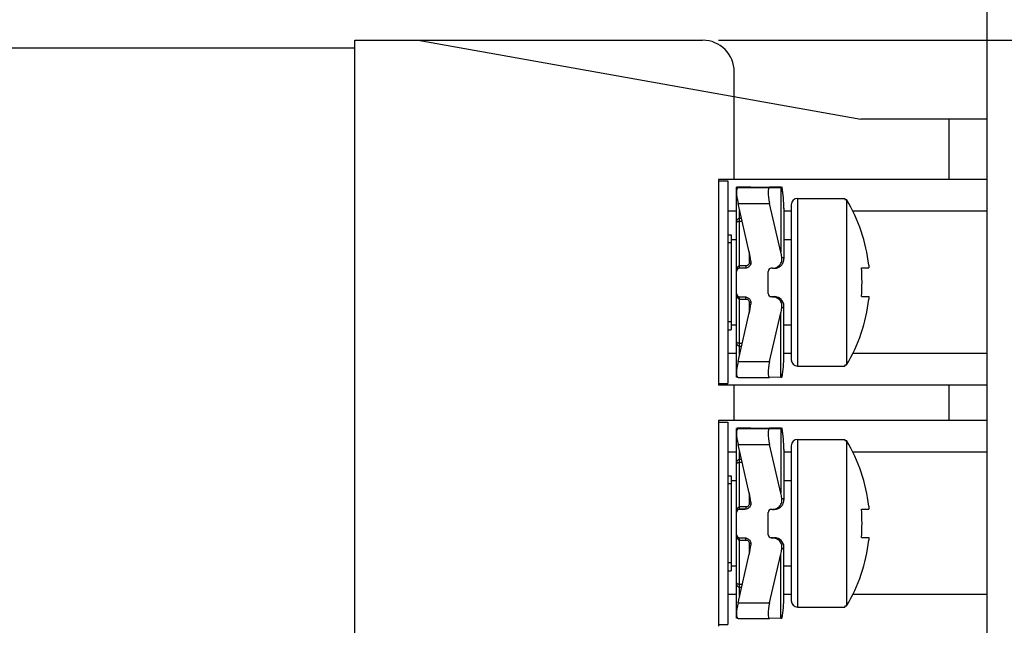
# Model space of a CAD drawing. Header units: millimetres. Extents: x 0 to 420, y 0 to 297.
# Tile 19 of 25: x 131 to 162, y 247 to 267. Entities that reach past the tile are written whole.
import ezdxf

# ---------------------------------------------------------------- set-up
doc = ezdxf.new("R2010")
doc.units = ezdxf.units.MM
doc.header["$LTSCALE"] = 23.1
doc.layers.get('0').update_dxf_attribs({"linetype": 'CONTINUOUS'})
doc.layers.add('3_ALL_AXES', color=7, linetype='CONTINUOUS')
doc.styles.get("Standard").update_dxf_attribs({"font": 'txt', "width": 0.85})
doc.dimstyles.new('DIMSTYLE_1', dxfattribs={"dimtxt": 5.5, "dimasz": 3.5, "dimexe": 1, "dimexo": 0.5, "dimgap": 1.375, "dimtad": 1, "dimdec": 4, "dimdsep": 46, "dimtxsty": 'STANDARD', "dimblk": '_FILLED', "dimblk1": '_FILLED', "dimblk2": '_FILLED', "dimcen": 0.09, "dimadec": 4, "dimazin": 2, "dimtp": 0.15, "dimtm": 0.15, "dimtfac": 1, "dimtdec": 4, "dimtofl": 0, "dimtmove": 0, "dimatfit": 3, "dimldrblk": '_FILLED', "dimfxl": 1, "dimtolj": 1, "dimarcsym": 0})

# ---------------------------------------------------------------- blocks, each defined once
blk = doc.blocks.new('_FILLED')
at = {"color": 0, "linetype": 'BYBLOCK'}
blk.add_solid([(0, 0), (-1, 0.1429), (-1, -0.1429)], dxfattribs=at)
blk = doc.blocks.new('*D3')
at = {"color": 2, "linetype": 'CONTINUOUS'}
for p, q in [((152.935, 265.853), (184.918, 265.853)), ((183.918, 265.853), (183.918, 220.103)), ((183.918, 174.353), (183.918, 220.103)), ((143.935, 174.353), (184.918, 174.353))]:
    blk.add_line(p, q, dxfattribs=at)
at = {"color": 2, "linetype": 'CONTINUOUS', "xscale": 3.5, "yscale": 3.5, "zscale": 3.5}
for p, rotation in [((183.918, 265.853), 90), ((183.918, 174.353), 270)]:
    blk.add_blockref('_FILLED', p, dxfattribs=dict(at, rotation=rotation))
at = {"color": 2, "linetype": 'CONTINUOUS', "insert": (177.043, 220.103), "char_height": 5.5, "width": 21.80357, "attachment_point": 2, "rotation": 90, "line_spacing_factor": 0.9}
blk.add_mtext('91.5', dxfattribs=at)
blk = doc.blocks.new('*D5')
at = {"color": 2, "linetype": 'CONTINUOUS'}
for p, q in [((46.935, 267.103), (46.935, 281.995)), ((161.435, 256.453), (161.435, 281.995)), ((46.935, 280.995), (104.185, 280.995)), ((161.435, 280.995), (104.185, 280.995))]:
    blk.add_line(p, q, dxfattribs=at)
at = {"color": 2, "linetype": 'CONTINUOUS', "xscale": 3.5, "yscale": 3.5, "zscale": 3.5, "rotation": 180}
blk.add_blockref('_FILLED', (46.935, 280.995), dxfattribs=at)
at = {"color": 2, "linetype": 'CONTINUOUS', "xscale": 3.5, "yscale": 3.5, "zscale": 3.5}
blk.add_blockref('_FILLED', (161.435, 280.995), dxfattribs=at)
at = {"color": 2, "linetype": 'CONTINUOUS', "insert": (104.185, 287.87), "char_height": 5.5, "width": 26.51786, "attachment_point": 2, "line_spacing_factor": 0.9}
blk.add_mtext('114.5', dxfattribs=at)

msp = doc.modelspace()

# ---------------------------------------------------------------- linework, layer by layer
at = {"color": 7, "linetype": 'CONTINUOUS'}
for p, q in [((141.43464, 174.35261), (141.43464, 265.85261)), ((141.43464, 265.85261), (152.43464, 265.85261)), ((143.43464, 265.85261), (157.43464, 263.35261)), ((141.43464, 265.60261), (56.43464, 265.60261)), ((153.43464, 261.45261), (153.43464, 264.85261)), ((161.43464, 263.35261), (157.43464, 263.35261)), ((161.43464, 176.85261), (161.43464, 263.35261)), ((161.43464, 261.45261), (152.93464, 261.45261)), ((152.93464, 261.45261), (152.93464, 254.95261)), ((153.5304, 261.20405), (153.50474, 261.20381)), ((153.50474, 258.54609), (153.50474, 261.20381)), ((153.50474, 261.20137), (153.5304, 261.20113)), ((153.5534, 261.21132), (153.553, 261.21131)), ((153.90685, 261.20595), (153.5534, 261.21132)), ((153.5534, 261.19386), (153.90685, 261.19923)), ((153.60474, 261.21132), (154.553, 261.21132)), ((153.76025, 261.20416), (153.60474, 261.20416)), ((153.60474, 261.20102), (153.76025, 261.20102)), ((153.96043, 261.20496), (153.96266, 261.20486)), ((153.96266, 261.20032), (153.96043, 261.20022)), ((154.50474, 261.20381), (154.51337, 261.20395)), ((154.50474, 261.20381), (154.50474, 261.20137)), ((154.51337, 261.20395), (154.60474, 261.20416)), ((154.553, 261.21132), (154.5534, 261.21132)), ((154.90685, 261.20595), (154.5534, 261.21132)), ((154.5534, 261.19386), (154.90685, 261.19923)), ((154.63893, 261.20416), (154.60474, 261.20416)), ((154.63893, 261.20102), (154.60474, 261.20102)), ((154.93957, 261.19978), (154.94449, 261.19997)), ((154.94449, 261.20521), (154.94272, 261.20532)), ((154.95926, 261.11947), (154.9445, 261.20521)), ((153.90685, 259.15371), (153.5534, 260.69212)), ((154.90685, 259.15371), (154.5534, 260.69212)), ((155.00156, 260.69082), (154.99691, 260.78315)), ((155.00413, 260.60483), (155.00149, 260.69765)), ((155.23464, 260.65261), (155.23464, 255.75261)), ((155.43464, 260.85261), (156.93464, 260.85261)), ((156.93464, 260.85261), (156.93464, 260.81412)), ((156.93464, 260.81412), (156.98464, 260.81412)), ((156.98464, 260.81412), (156.98464, 255.5911)), ((155.00474, 260.53756), (155.0041, 260.61166)), ((155.00474, 260.54277), (155.00474, 258.94444)), ((153.50474, 255.2014), (153.50474, 258.54213)), ((153.79691, 258.64553), (153.60474, 258.64553)), ((153.76025, 258.64213), (153.60474, 258.64213)), ((153.76473, 258.64217), (153.76025, 258.64213)), ((154.50474, 257.84214), (154.50474, 258.54213)), ((154.63893, 258.64213), (154.60474, 258.64213)), ((154.63893, 258.64213), (154.64432, 258.64218)), ((154.64818, 258.64224), (154.66554, 258.64258)), ((154.66554, 258.64258), (154.68291, 258.64298)), ((154.68291, 258.64298), (154.6927, 258.64326)), ((154.6927, 258.64326), (154.69932, 258.64348)), ((154.69932, 258.64348), (154.70552, 258.64372)), ((154.70552, 258.64372), (154.70955, 258.6439)), ((154.70955, 258.6439), (154.71363, 258.6441)), ((154.71363, 258.6441), (154.71791, 258.64435)), ((157.45788, 258.65261), (157.68595, 258.65261)), ((157.68595, 258.7388), (157.68595, 258.65261)), ((153.60474, 257.74214), (153.76025, 257.74214)), ((154.60474, 257.7474), (154.70474, 257.7474)), ((154.63893, 257.74214), (154.60474, 257.74214)), ((157.45788, 257.75261), (157.68595, 257.75261)), ((157.68595, 257.75261), (157.68595, 257.66642)), ((153.5534, 255.69215), (153.90685, 257.23055)), ((154.5534, 255.69215), (154.90685, 257.23055)), ((155.00474, 255.86245), (155.00474, 257.44784)), ((155.43464, 255.55261), (156.93464, 255.55261)), ((156.93464, 255.5911), (156.98464, 255.5911)), ((156.93464, 255.5911), (156.93464, 255.55261)), ((153.5304, 255.20117), (153.50474, 255.2014)), ((153.53516, 255.20115), (153.5304, 255.20117)), ((153.553, 255.19389), (154.553, 255.19389)), ((154.553, 255.19389), (154.5534, 255.1939)), ((154.90685, 255.19927), (154.5534, 255.1939)), ((154.94449, 255.20001), (154.93957, 255.19982)), ((161.43464, 254.95261), (152.93464, 254.95261)), ((153.43464, 253.83261), (153.43464, 254.95261)), ((161.43464, 253.83261), (152.93464, 253.83261)), ((152.93464, 253.83261), (152.93464, 247.33261)), ((153.5304, 253.58405), (153.50474, 253.58381)), ((153.50474, 250.92609), (153.50474, 253.58381)), ((153.50474, 253.58137), (153.5304, 253.58113)), ((153.5534, 253.59132), (153.553, 253.59131)), ((153.90685, 253.58595), (153.5534, 253.59132)), ((153.5534, 253.57386), (153.90685, 253.57923)), ((153.60474, 253.59132), (154.553, 253.59132)), ((153.76025, 253.58416), (153.60474, 253.58416)), ((153.60474, 253.58102), (153.76025, 253.58102)), ((153.96043, 253.58496), (153.96266, 253.58486)), ((153.96266, 253.58032), (153.96043, 253.58022)), ((154.50474, 253.58381), (154.51337, 253.58395)), ((154.50474, 253.58381), (154.50474, 253.58137)), ((154.51337, 253.58395), (154.60474, 253.58416)), ((154.553, 253.59132), (154.5534, 253.59132)), ((154.90685, 253.58595), (154.5534, 253.59132)), ((154.5534, 253.57386), (154.90685, 253.57923)), ((154.63893, 253.58416), (154.60474, 253.58416)), ((154.63893, 253.58102), (154.60474, 253.58102)), ((154.93957, 253.57978), (154.94449, 253.57997)), ((154.94449, 253.58521), (154.94272, 253.58532)), ((154.95926, 253.49947), (154.9445, 253.58521)), ((155.43464, 253.23261), (156.93464, 253.23261)), ((156.93464, 253.23261), (156.93464, 253.19412)), ((156.93464, 253.19412), (156.98464, 253.19412)), ((156.98464, 253.19412), (156.98464, 247.9711)), ((153.90685, 251.53371), (153.5534, 253.07212)), ((154.90685, 251.53371), (154.5534, 253.07212)), ((155.00156, 253.07082), (154.99691, 253.16315)), ((155.00413, 252.98483), (155.00149, 253.07765)), ((155.00474, 252.91756), (155.0041, 252.99166)), ((155.00474, 252.92277), (155.00474, 251.32444)), ((155.23464, 253.03261), (155.23464, 248.13261)), ((153.79691, 251.02553), (153.60474, 251.02553)), ((153.76025, 251.02213), (153.60474, 251.02213)), ((153.76473, 251.02217), (153.76025, 251.02213)), ((154.63893, 251.02213), (154.60474, 251.02213)), ((154.63893, 251.02213), (154.64432, 251.02218)), ((154.64818, 251.02224), (154.66554, 251.02258)), ((154.66554, 251.02258), (154.68291, 251.02298)), ((154.68291, 251.02298), (154.6927, 251.02326)), ((154.6927, 251.02326), (154.69932, 251.02348)), ((154.69932, 251.02348), (154.70552, 251.02372)), ((154.70552, 251.02372), (154.70955, 251.0239)), ((154.70955, 251.0239), (154.71363, 251.0241)), ((154.71363, 251.0241), (154.71791, 251.02435)), ((157.45788, 251.03261), (157.68595, 251.03261)), ((157.68595, 251.1188), (157.68595, 251.03261)), ((153.50474, 247.5814), (153.50474, 250.92213)), ((154.50474, 250.22214), (154.50474, 250.92213)), ((153.60474, 250.12214), (153.76025, 250.12214)), ((154.60474, 250.1274), (154.70474, 250.1274)), ((154.63893, 250.12214), (154.60474, 250.12214)), ((157.45788, 250.13261), (157.68595, 250.13261)), ((157.68595, 250.13261), (157.68595, 250.04642)), ((155.00474, 248.24245), (155.00474, 249.82784)), ((153.5534, 248.07215), (153.90685, 249.61055)), ((154.5534, 248.07215), (154.90685, 249.61055)), ((155.43464, 247.93261), (156.93464, 247.93261)), ((156.93464, 247.9711), (156.98464, 247.9711)), ((156.93464, 247.9711), (156.93464, 247.93261)), ((153.5304, 247.58117), (153.50474, 247.5814)), ((153.53516, 247.58115), (153.5304, 247.58117)), ((153.553, 247.57389), (154.553, 247.57389)), ((154.553, 247.57389), (154.5534, 247.5739)), ((154.90685, 247.57927), (154.5534, 247.5739)), ((154.94449, 247.58001), (154.93957, 247.57982))]:
    msp.add_line(p, q, dxfattribs=at)
at = {"color": 9, "linetype": 'CONTINUOUS'}
for p, q in [((160.22085, 263.35261), (160.22085, 261.45261)), ((153.5534, 261.21132), (153.60474, 261.21132)), ((153.5534, 261.19386), (154.5534, 261.19386)), ((153.60474, 261.20102), (153.60474, 261.19464)), ((153.76089, 261.19702), (153.76025, 261.20102)), ((153.76086, 261.19701), (153.76025, 261.20102)), ((154.553, 261.21132), (154.5534, 261.21132)), ((154.60474, 261.20416), (154.60474, 261.20102)), ((154.63893, 261.20416), (154.63954, 261.20114)), ((154.63893, 261.20416), (154.63952, 261.20113)), ((154.90685, 261.19923), (154.90685, 259.15371)), ((153.5534, 260.69212), (154.5534, 260.69212)), ((155.43464, 260.85261), (155.43464, 255.55261)), ((153.50474, 260.45261), (153.23464, 260.45261)), ((153.60474, 258.64213), (153.60474, 260.46865)), ((155.23464, 260.45261), (155.00474, 260.45261)), ((161.43464, 260.45261), (157.18397, 260.45261)), ((153.60471, 260.13096), (153.68233, 260.13096)), ((153.60474, 260.22772), (153.66009, 260.22772)), ((153.90474, 259.16291), (153.90474, 258.81501)), ((153.60474, 258.64553), (153.59938, 258.64539)), ((153.80474, 258.71968), (153.60471, 258.71968)), ((153.80474, 258.71968), (153.80474, 258.64714)), ((153.60471, 257.67206), (153.80474, 257.67206)), ((153.60474, 255.91561), (153.60474, 257.74214)), ((153.80474, 257.67206), (153.80474, 257.73712)), ((153.90474, 257.57692), (153.90474, 257.22135)), ((154.60474, 257.7474), (154.60474, 257.74214)), ((154.70474, 257.74445), (154.70474, 257.7474)), ((154.90685, 255.19927), (154.90685, 257.23055)), ((153.6863, 256.2706), (153.60471, 256.2706)), ((153.66419, 256.17435), (153.60474, 256.17435)), ((153.50474, 255.95261), (153.23464, 255.95261)), ((153.5534, 255.69215), (154.5534, 255.69215)), ((155.23464, 255.95261), (155.00474, 255.95261)), ((161.43464, 255.95261), (157.184, 255.95261)), ((160.22085, 254.95261), (160.22085, 253.83261)), ((153.5534, 253.59132), (153.60474, 253.59132)), ((153.5534, 253.57386), (154.5534, 253.57386)), ((153.60474, 253.58102), (153.60474, 253.57464)), ((153.76089, 253.57702), (153.76025, 253.58102)), ((153.76086, 253.57701), (153.76025, 253.58102)), ((154.553, 253.59132), (154.5534, 253.59132)), ((154.60474, 253.58416), (154.60474, 253.58102)), ((154.63893, 253.58416), (154.63954, 253.58114)), ((154.63893, 253.58416), (154.63952, 253.58113)), ((154.90685, 253.57923), (154.90685, 251.53371)), ((155.43464, 253.23261), (155.43464, 247.93261)), ((153.5534, 253.07212), (154.5534, 253.07212)), ((153.50474, 252.83261), (153.23464, 252.83261)), ((153.60474, 251.02213), (153.60474, 252.84865)), ((153.60474, 252.60772), (153.66009, 252.60772)), ((155.23464, 252.83261), (155.00474, 252.83261)), ((161.43464, 252.83261), (157.18397, 252.83261)), ((153.60471, 252.51096), (153.68233, 252.51096)), ((153.90474, 251.54291), (153.90474, 251.19501)), ((153.60474, 251.02553), (153.59938, 251.02539)), ((153.80474, 251.09968), (153.60471, 251.09968)), ((153.80474, 251.09968), (153.80474, 251.02714)), ((153.60474, 248.29561), (153.60474, 250.12214)), ((153.80474, 250.05206), (153.80474, 250.11712)), ((154.60474, 250.1274), (154.60474, 250.12214)), ((154.70474, 250.12445), (154.70474, 250.1274)), ((153.60471, 250.05206), (153.80474, 250.05206)), ((153.90474, 249.95692), (153.90474, 249.60135)), ((154.90685, 247.57927), (154.90685, 249.61055)), ((153.6863, 248.6506), (153.60471, 248.6506)), ((153.66419, 248.55435), (153.60474, 248.55435)), ((153.50474, 248.33261), (153.23464, 248.33261)), ((155.23464, 248.33261), (155.00474, 248.33261)), ((161.43464, 248.33261), (157.184, 248.33261)), ((153.5534, 248.07215), (154.5534, 248.07215))]:
    msp.add_line(p, q, dxfattribs=at)
at = {"color": 2, "linetype": 'CONTINUOUS'}
for p, q in [((153.33464, 259.45261), (153.23464, 259.45261)), ((153.33464, 256.95261), (153.23464, 256.95261)), ((153.33464, 251.83261), (153.23464, 251.83261)), ((153.33464, 249.33261), (153.23464, 249.33261))]:
    msp.add_line(p, q, dxfattribs=at)
at = {"color": 7, "linetype": 'CONTINUOUS'}
for points in [[(154.99702, 260.77631), (154.99052, 260.86129), (154.98209, 260.94571), (154.97175, 261.02951), (154.95951, 261.11265), (154.9445, 261.19997)], [(154.99691, 260.78315), (154.99038, 260.86813), (154.98191, 260.95254), (154.97153, 261.03634), (154.95926, 261.11947)], [(154.71791, 258.64435), (154.72026, 258.6445), (154.72276, 258.64468), (154.72545, 258.64488), (154.72854, 258.64514), (154.732, 258.64546), (154.73588, 258.64587), (154.74049, 258.64641), (154.74593, 258.64713), (154.75211, 258.64808), (154.7591, 258.6493), (154.767, 258.65088), (154.77569, 258.65287), (154.78499, 258.6553), (154.79486, 258.65823), (154.80528, 258.66173), (154.81611, 258.66583), (154.82732, 258.67058), (154.83885, 258.67605), (154.85051, 258.6822), (154.86225, 258.68908), (154.87401, 258.69673), (154.88561, 258.70507), (154.89696, 258.71409), (154.90804, 258.72381), (154.9188, 258.73423), (154.92917, 258.74535), (154.93912, 258.75717), (154.94857, 258.76965), (154.95748, 258.78281), (154.96579, 258.7966), (154.97344, 258.81101), (154.98037, 258.826), (154.98654, 258.84154), (154.99189, 258.85759), (154.99638, 258.87411), (154.99995, 258.89106), (155.00256, 258.90837), (155.00417, 258.92599), (155.00474, 258.94444)], [(154.9445, 255.20001), (154.95926, 255.28576), (154.97153, 255.36889), (154.98191, 255.45269), (154.99038, 255.5371), (154.99692, 255.62208), (155.00149, 255.70758), (155.0041, 255.79356), (155.00474, 255.86242)], [(154.99702, 253.15631), (154.99052, 253.24129), (154.98209, 253.32571), (154.97175, 253.40951), (154.95951, 253.49265), (154.9445, 253.57997)], [(154.99691, 253.16315), (154.99038, 253.24813), (154.98191, 253.33254), (154.97153, 253.41634), (154.95926, 253.49947)], [(154.71791, 251.02435), (154.72026, 251.0245), (154.72276, 251.02468), (154.72545, 251.02488), (154.72854, 251.02514), (154.732, 251.02546), (154.73588, 251.02587), (154.74049, 251.02641), (154.74593, 251.02713), (154.75211, 251.02808), (154.7591, 251.0293), (154.767, 251.03088), (154.77569, 251.03287), (154.78499, 251.0353), (154.79486, 251.03823), (154.80528, 251.04173), (154.81611, 251.04583), (154.82732, 251.05058), (154.83885, 251.05605), (154.85051, 251.0622), (154.86225, 251.06908), (154.87401, 251.07673), (154.88561, 251.08507), (154.89696, 251.09409), (154.90804, 251.10381), (154.9188, 251.11423), (154.92917, 251.12535), (154.93912, 251.13717), (154.94857, 251.14965), (154.95748, 251.16281), (154.96579, 251.1766), (154.97344, 251.19101), (154.98037, 251.206), (154.98654, 251.22154), (154.99189, 251.23759), (154.99638, 251.25411), (154.99995, 251.27106), (155.00256, 251.28837), (155.00417, 251.30599), (155.00474, 251.32444)], [(154.9445, 247.58001), (154.95926, 247.66576), (154.97153, 247.74889), (154.98191, 247.83269), (154.99038, 247.9171), (154.99692, 248.00208), (155.00149, 248.08758), (155.0041, 248.17356), (155.00474, 248.24242)]]:
    msp.add_lwpolyline(points, dxfattribs=at)
for centre, radius, start, end in [((152.43464, 264.85261), 1, 0, 90), ((153.60264, 238.66252), 22.54164, 89.994656, 90.183606), ((153.59631, 279.6729), 18.47189, 269.795579, 270.026158), ((155.43464, 260.65261), 0.2, 90, 180), ((152.67797, 258.20261), 5.0366, 6.111215, 31.232139), ((153.60474, 258.54213), 0.10001, 90.003001, 179.996649), ((154.60474, 258.54213), 0.10001, 90.003001, 179.996649), ((151.48907, 258.20261), 5.98576, 355.688523, 4.311477), ((153.60474, 257.84214), 0.10001, 180.003351, 269.996999), ((154.60474, 257.84214), 0.10001, 180.003351, 269.996999), ((154.60469, 257.84736), 0.09995, 182.995508, 270.029421), ((154.70493, 257.44755), 0.29983, 0.055821, 90.035737), ((152.67797, 258.20261), 5.0366, 328.767861, 353.888785), ((155.43464, 255.75261), 0.2, 180, 270), ((153.60264, 231.04252), 22.54164, 89.994656, 90.183606), ((153.59631, 272.0529), 18.47189, 269.795579, 270.026158), ((155.43464, 253.03261), 0.2, 90, 180), ((152.67797, 250.58261), 5.0366, 6.111215, 31.232139), ((153.60474, 250.92213), 0.10001, 90.003001, 179.996649), ((154.60474, 250.92213), 0.10001, 90.003001, 179.996649), ((151.48907, 250.58261), 5.98576, 355.688523, 4.311477), ((153.60474, 250.22214), 0.10001, 180.003351, 269.996999), ((154.60474, 250.22214), 0.10001, 180.003351, 269.996999), ((154.60469, 250.22736), 0.09995, 182.995508, 270.029421), ((154.70493, 249.82755), 0.29983, 0.055821, 90.035738), ((152.67797, 250.58261), 5.0366, 328.767861, 353.888785), ((155.43464, 248.13261), 0.2, 180, 270)]:
    msp.add_arc(centre, radius, start, end, dxfattribs=at)
at = {"color": 9, "linetype": 'CONTINUOUS'}
for centre, radius, start, end in [((151.61452, 260.53823), 3.39022, 359.988576, 11.252583), ((154.98389, 258.94443), 0.02085, 0.027849, 8.319217), ((154.70474, 257.44445), 0.3, 0.000175, 90.000175), ((151.63355, 255.8595), 3.37119, 348.715497, 0.049718), ((151.61452, 252.91823), 3.39022, 359.988576, 11.252583), ((154.98389, 251.32443), 0.02085, 0.027849, 8.319217), ((154.70474, 249.82445), 0.3, 0.000175, 90.000175), ((151.63355, 248.2395), 3.37119, 348.715497, 0.049718)]:
    msp.add_arc(centre, radius, start, end, dxfattribs=at)
at = {"color": 7, "linetype": 'CONTINUOUS'}
for centre, major_axis, ratio, start_param, end_param in [((153.66827, 260.69386), (-0.12038, 0.49931), 0.2184933, -0.04913704, 1.52165928), ((153.66827, 260.71132), (-0.12113, 0.49931), 0.21682208, 6.23063333, 6.39756284), ((152.00474, 261.2029), (2, 0), 0.00493813, 0.21087984, 0.31415927), ((152.00474, 261.20228), (2, 0), 0.00493813, -0.31415927, -0.21087984), ((154.66827, 260.69386), (-0.12038, 0.49931), 0.2184933, -0.04913704, 1.52165928), ((153.00474, 261.20228), (2, 0), 0.00493813, -0.31415927, -0.25598623), ((152.00474, 258.27969), (0, 2.82841), 0.70711109, -1.35991648, -1.25663706), ((153.00474, 258.27969), (0, 2.82841), 0.70711109, -1.31481009, -1.25663706), ((152.00474, 258.10458), (0, 2.82841), 0.70711109, -1.88495559, -1.78167617), ((153.00474, 258.10458), (0, 2.82841), 0.70711109, -1.88495559, -1.82678256), ((153.66827, 255.69389), (0.12113, 0.49931), 0.21682208, -4.65634533, -3.08904079), ((154.66827, 255.69389), (0.12113, 0.49931), 0.21682208, -4.65634533, -3.08904079), ((153.00474, 255.20232), (2, 0), 0.00493813, -0.31415927, -0.25598623), ((153.66827, 253.07386), (-0.12038, 0.49931), 0.2184933, -0.04913704, 1.52165928), ((153.66827, 253.09132), (-0.12113, 0.49931), 0.21682208, 6.23063333, 6.39756284), ((152.00474, 253.5829), (2, 0), 0.00493813, 0.21087984, 0.31415927), ((152.00474, 253.58228), (2, 0), 0.00493813, -0.31415927, -0.21087984), ((154.66827, 253.07386), (-0.12038, 0.49931), 0.2184933, -0.04913704, 1.52165928), ((153.00474, 253.58228), (2, 0), 0.00493813, -0.31415927, -0.25598623), ((152.00474, 250.65969), (0, 2.82841), 0.70711109, -1.35991648, -1.25663706), ((153.00474, 250.65969), (0, 2.82841), 0.70711109, -1.31481009, -1.25663706), ((152.00474, 250.48458), (0, 2.82841), 0.70711109, -1.88495559, -1.78167617), ((153.00474, 250.48458), (0, 2.82841), 0.70711109, -1.88495559, -1.82678256), ((153.66827, 248.07389), (0.12113, 0.49931), 0.21682208, -4.65634533, -3.08904079), ((154.66827, 248.07389), (0.12113, 0.49931), 0.21682208, -4.65634533, -3.08904079), ((153.00474, 247.58232), (2, 0), 0.00493813, -0.31415927, -0.25598623)]:
    msp.add_ellipse(centre, major_axis=major_axis, ratio=ratio, start_param=start_param, end_param=end_param, dxfattribs=at)
for points, knots in [([(153.96266, 261.20486), (153.96267, 261.20478), (153.96212, 261.20489), (153.96161, 261.20473), (153.96025, 261.20478), (153.9586, 261.20471), (153.95638, 261.20469), (153.95252, 261.20464), (153.94651, 261.20459), (153.93799, 261.20452), (153.92774, 261.20447), (153.91588, 261.20441), (153.90254, 261.20436), (153.88783, 261.20432), (153.86595, 261.20426), (153.83638, 261.20421), (153.79904, 261.20417), (153.77334, 261.20416), (153.76025, 261.20416)], [0, 0, 0, 0, 0.0011978, 0.00482492, 0.01088711, 0.01936069, 0.03021692, 0.04342686, 0.0767854, 0.11908373, 0.16987214, 0.22865662, 0.29481424, 0.36769283, 0.44656656, 0.61912982, 0.8060169, 1, 1, 1, 1]), ([(153.76025, 261.20102), (153.77333, 261.20102), (153.79901, 261.20101), (153.83633, 261.20097), (153.86589, 261.20092), (153.88776, 261.20086), (153.90246, 261.20082), (153.91581, 261.20077), (153.92767, 261.20071), (153.93792, 261.20066), (153.94646, 261.2006), (153.95247, 261.20054), (153.95634, 261.20049), (153.95856, 261.20047), (153.96024, 261.2004), (153.96156, 261.20045), (153.96214, 261.20028), (153.96265, 261.2004), (153.96266, 261.20032)], [0, 0, 0, 0, 0.19385842, 0.38063733, 0.55311788, 0.63196417, 0.70482718, 0.77098052, 0.8297745, 0.88058627, 0.92292101, 0.9563322, 0.96957315, 0.98046361, 0.98897517, 0.9950796, 0.99875305, 1, 1, 1, 1]), ([(154.60474, 261.20102), (154.59824, 261.20102), (154.58548, 261.20102), (154.56696, 261.20104), (154.54989, 261.20107), (154.53688, 261.20111), (154.52769, 261.20114), (154.52186, 261.20117), (154.51683, 261.2012), (154.51265, 261.20123), (154.50936, 261.20127), (154.50716, 261.20128), (154.50592, 261.20133), (154.50527, 261.2013), (154.505, 261.20139), (154.50474, 261.20133), (154.50474, 261.20137)], [0, 0, 0, 0, 0.1949202, 0.3827171, 0.55556721, 0.70705504, 0.77297865, 0.83144561, 0.88188082, 0.92384715, 0.95691712, 0.98074209, 0.98913226, 0.99514959, 0.9987763, 1, 1, 1, 1]), ([(154.63893, 261.20416), (154.67681, 261.20416), (154.73196, 261.20419), (154.80242, 261.20432), (154.84776, 261.20443), (154.88555, 261.20458), (154.91162, 261.20472), (154.92761, 261.20487), (154.93565, 261.20494), (154.94092, 261.20507), (154.9435, 261.20509), (154.94431, 261.20517)], [0, 0, 0, 0, 0.37212094, 0.54177239, 0.6921461, 0.81752191, 0.91297823, 0.94822654, 0.97465251, 0.99196588, 1, 1, 1, 1]), ([(154.94449, 261.19997), (154.94449, 261.20001), (154.9443, 261.19999), (154.94407, 261.20004), (154.94357, 261.20005), (154.94258, 261.2001), (154.94085, 261.20013), (154.93825, 261.20019), (154.9349, 261.20023), (154.93084, 261.20028), (154.92606, 261.20033), (154.91831, 261.2004), (154.90696, 261.20048), (154.89143, 261.20056), (154.87348, 261.20065), (154.8533, 261.20072), (154.83108, 261.20079), (154.79807, 261.20087), (154.75351, 261.20095), (154.69729, 261.20101), (154.65862, 261.20102), (154.63893, 261.20102)], [0, 0, 0, 0, 0.00032903, 0.00126548, 0.0028144, 0.00497409, 0.01111631, 0.01967219, 0.03062111, 0.04393927, 0.05958565, 0.07751314, 0.1200224, 0.17102823, 0.22997274, 0.29625913, 0.36919515, 0.44805803, 0.62038326, 0.80669934, 1, 1, 1, 1]), ([(153.96043, 258.87173), (153.96466, 258.84383), (153.96089, 258.78541), (153.91925, 258.70877), (153.84986, 258.65602), (153.79296, 258.6428), (153.76473, 258.64218)], [0, 0, 0, 0, 0.24994701, 0.49991148, 0.74991854, 1, 1, 1, 1]), ([(154.64432, 258.64218), (154.66612, 258.64256), (154.70979, 258.64791), (154.77205, 258.66946), (154.82839, 258.70368), (154.87611, 258.74916), (154.91289, 258.80388), (154.93684, 258.86532), (154.94671, 258.93049), (154.94353, 258.9744), (154.93957, 258.99584)], [0, 0, 0, 0, 0.12502735, 0.25003428, 0.37503626, 0.50004132, 0.62504209, 0.75003158, 0.87501536, 1, 1, 1, 1]), ([(153.59937, 258.64538), (153.59036, 258.64489), (153.57354, 258.64171), (153.55198, 258.6315), (153.53553, 258.61872), (153.51997, 258.60087), (153.50785, 258.57661), (153.50474, 258.55592), (153.50474, 258.54609)], [0, 0, 0, 0, 0.1795005, 0.33547099, 0.47049449, 0.59084925, 0.80428325, 1, 1, 1, 1]), ([(153.76025, 257.74214), (153.78885, 257.74214), (153.84678, 257.72984), (153.91786, 257.67735), (153.96073, 257.60001), (153.96471, 257.5408), (153.96043, 257.51253)], [0, 0, 0, 0, 0.25008029, 0.5001089, 0.7500713, 1, 1, 1, 1]), ([(154.93957, 257.38843), (154.94357, 257.41008), (154.94673, 257.45446), (154.93653, 257.52028), (154.91198, 257.58223), (154.87438, 257.63722), (154.8257, 257.68268), (154.76836, 257.71657), (154.70515, 257.73744), (154.66096, 257.74214), (154.63893, 257.74214)], [0, 0, 0, 0, 0.12498342, 0.24998907, 0.37498848, 0.49998342, 0.62498293, 0.74999158, 0.87500798, 1, 1, 1, 1]), ([(153.96266, 253.58486), (153.96267, 253.58478), (153.96212, 253.58489), (153.96161, 253.58473), (153.96025, 253.58478), (153.9586, 253.58471), (153.95638, 253.58469), (153.95252, 253.58464), (153.94651, 253.58459), (153.93799, 253.58452), (153.92774, 253.58447), (153.91588, 253.58441), (153.90254, 253.58436), (153.88783, 253.58432), (153.86595, 253.58426), (153.83638, 253.58421), (153.79904, 253.58417), (153.77334, 253.58416), (153.76025, 253.58416)], [0, 0, 0, 0, 0.0011978, 0.00482492, 0.01088711, 0.01936069, 0.03021692, 0.04342686, 0.0767854, 0.11908373, 0.16987214, 0.22865662, 0.29481424, 0.36769283, 0.44656656, 0.61912982, 0.8060169, 1, 1, 1, 1]), ([(153.76025, 253.58102), (153.77333, 253.58102), (153.79901, 253.58101), (153.83633, 253.58097), (153.86589, 253.58092), (153.88776, 253.58086), (153.90246, 253.58082), (153.91581, 253.58077), (153.92767, 253.58071), (153.93792, 253.58066), (153.94646, 253.5806), (153.95247, 253.58054), (153.95634, 253.58049), (153.95856, 253.58047), (153.96024, 253.5804), (153.96156, 253.58045), (153.96214, 253.58028), (153.96265, 253.5804), (153.96266, 253.58032)], [0, 0, 0, 0, 0.19385842, 0.38063733, 0.55311788, 0.63196417, 0.70482718, 0.77098052, 0.8297745, 0.88058627, 0.92292101, 0.9563322, 0.96957315, 0.98046361, 0.98897517, 0.9950796, 0.99875305, 1, 1, 1, 1]), ([(154.60474, 253.58102), (154.59824, 253.58102), (154.58548, 253.58102), (154.56696, 253.58104), (154.54989, 253.58107), (154.53688, 253.58111), (154.52769, 253.58114), (154.52186, 253.58117), (154.51683, 253.5812), (154.51265, 253.58123), (154.50936, 253.58127), (154.50716, 253.58128), (154.50592, 253.58133), (154.50527, 253.5813), (154.505, 253.58139), (154.50474, 253.58133), (154.50474, 253.58137)], [0, 0, 0, 0, 0.1949202, 0.3827171, 0.55556721, 0.70705504, 0.77297865, 0.83144561, 0.88188082, 0.92384715, 0.95691712, 0.98074209, 0.98913226, 0.99514959, 0.9987763, 1, 1, 1, 1]), ([(154.63893, 253.58416), (154.67681, 253.58416), (154.73196, 253.58419), (154.80242, 253.58432), (154.84776, 253.58443), (154.88555, 253.58458), (154.91162, 253.58472), (154.92761, 253.58487), (154.93565, 253.58494), (154.94092, 253.58507), (154.9435, 253.58509), (154.94431, 253.58517)], [0, 0, 0, 0, 0.37212094, 0.54177239, 0.6921461, 0.81752191, 0.91297823, 0.94822654, 0.97465251, 0.99196588, 1, 1, 1, 1]), ([(154.94449, 253.57997), (154.94449, 253.58001), (154.9443, 253.57999), (154.94407, 253.58004), (154.94357, 253.58005), (154.94258, 253.5801), (154.94085, 253.58013), (154.93825, 253.58019), (154.9349, 253.58023), (154.93084, 253.58028), (154.92606, 253.58033), (154.91831, 253.5804), (154.90696, 253.58048), (154.89143, 253.58056), (154.87348, 253.58065), (154.8533, 253.58072), (154.83108, 253.58079), (154.79807, 253.58087), (154.75351, 253.58095), (154.69729, 253.58101), (154.65862, 253.58102), (154.63893, 253.58102)], [0, 0, 0, 0, 0.00032903, 0.00126548, 0.0028144, 0.00497409, 0.01111631, 0.01967219, 0.03062111, 0.04393927, 0.05958565, 0.07751314, 0.1200224, 0.17102823, 0.22997274, 0.29625913, 0.36919515, 0.44805803, 0.62038326, 0.80669934, 1, 1, 1, 1]), ([(154.64432, 251.02218), (154.66612, 251.02256), (154.70979, 251.02791), (154.77205, 251.04946), (154.82839, 251.08368), (154.87611, 251.12916), (154.91289, 251.18388), (154.93684, 251.24532), (154.94671, 251.31049), (154.94353, 251.3544), (154.93957, 251.37584)], [0, 0, 0, 0, 0.12502735, 0.25003428, 0.37503626, 0.50004132, 0.62504209, 0.75003158, 0.87501536, 1, 1, 1, 1]), ([(153.59937, 251.02538), (153.59036, 251.02489), (153.57354, 251.02171), (153.55198, 251.0115), (153.53553, 250.99872), (153.51997, 250.98087), (153.50785, 250.95661), (153.50474, 250.93592), (153.50474, 250.92609)], [0, 0, 0, 0, 0.1795005, 0.33547099, 0.47049449, 0.59084925, 0.80428325, 1, 1, 1, 1]), ([(153.96043, 251.25173), (153.96466, 251.22383), (153.96089, 251.16541), (153.91925, 251.08877), (153.84986, 251.03602), (153.79296, 251.0228), (153.76473, 251.02218)], [0, 0, 0, 0, 0.24994701, 0.49991148, 0.74991854, 1, 1, 1, 1]), ([(153.76025, 250.12214), (153.78885, 250.12214), (153.84678, 250.10984), (153.91786, 250.05735), (153.96073, 249.98001), (153.96471, 249.9208), (153.96043, 249.89253)], [0, 0, 0, 0, 0.25008029, 0.5001089, 0.7500713, 1, 1, 1, 1]), ([(154.93957, 249.76843), (154.94357, 249.79008), (154.94673, 249.83446), (154.93653, 249.90028), (154.91198, 249.96223), (154.87438, 250.01722), (154.8257, 250.06268), (154.76836, 250.09657), (154.70515, 250.11744), (154.66096, 250.12214), (154.63893, 250.12214)], [0, 0, 0, 0, 0.12498342, 0.24998907, 0.37498848, 0.49998342, 0.62498293, 0.74999158, 0.87500798, 1, 1, 1, 1])]:
    msp.add_open_spline(points, degree=3, knots=knots, dxfattribs=at)
at = {"color": 9, "linetype": 'CONTINUOUS'}
for points, knots in [([(153.50474, 260.06886), (153.50474, 260.08531), (153.50767, 260.11835), (153.51991, 260.15838), (153.53655, 260.18776), (153.55368, 260.20779), (153.57647, 260.22344), (153.59523, 260.22773), (153.60474, 260.22772)], [0, 0, 0, 0, 0.23967683, 0.48041714, 0.60324338, 0.72945596, 0.86143108, 1, 1, 1, 1]), ([(153.50474, 260.06886), (153.50474, 260.07555), (153.50828, 260.09044), (153.52592, 260.11063), (153.55911, 260.12697), (153.58772, 260.13095), (153.60471, 260.13096)], [0, 0, 0, 0, 0.15565137, 0.34127818, 0.60464264, 1, 1, 1, 1]), ([(153.90474, 258.81501), (153.90474, 258.8026), (153.89945, 258.77728), (153.87699, 258.74557), (153.84375, 258.72454), (153.8177, 258.71968), (153.80474, 258.71968)], [0, 0, 0, 0, 0.24422144, 0.49248923, 0.744993, 1, 1, 1, 1]), ([(153.90474, 258.81501), (153.90973, 258.81501), (153.92872, 258.81546), (153.94771, 258.81752), (153.9614, 258.8204)], [0, 0, 0, 0, 0.26304929, 1, 1, 1, 1]), ([(154.93957, 258.99584), (154.94879, 258.99226), (154.96515, 258.98518), (154.98866, 258.97167), (155.00306, 258.95742), (155.00452, 258.94745)], [0, 0, 0, 0, 0.35688236, 0.63631423, 1, 1, 1, 1]), ([(153.60471, 258.71967), (153.59524, 258.71968), (153.57627, 258.7149), (153.55357, 258.69781), (153.53645, 258.67591), (153.51975, 258.64359), (153.50763, 258.59987), (153.50474, 258.56396), (153.50474, 258.54609)], [0, 0, 0, 0, 0.12985881, 0.25768753, 0.38359276, 0.5082098, 0.75481208, 1, 1, 1, 1]), ([(153.50565, 257.82176), (153.50685, 257.80588), (153.51167, 257.77416), (153.52506, 257.73601), (153.54185, 257.70825), (153.55836, 257.68977), (153.57943, 257.67581), (153.59629, 257.67206), (153.60471, 257.67207)], [0, 0, 0, 0, 0.2451394, 0.49184292, 0.61656342, 0.74259109, 0.87041195, 1, 1, 1, 1]), ([(153.80474, 257.67206), (153.8177, 257.67206), (153.84374, 257.66721), (153.87698, 257.64623), (153.89944, 257.61458), (153.90474, 257.58931), (153.90474, 257.57692)], [0, 0, 0, 0, 0.2552498, 0.50786788, 0.75604471, 1, 1, 1, 1]), ([(153.90474, 257.57692), (153.90963, 257.57692), (153.92827, 257.57648), (153.94692, 257.57445), (153.96038, 257.57163)], [0, 0, 0, 0, 0.26241887, 1, 1, 1, 1]), ([(154.63893, 257.74214), (154.6441, 257.74222), (154.65373, 257.7424), (154.66713, 257.74269), (154.67844, 257.74297), (154.68768, 257.74325), (154.69409, 257.7435), (154.69818, 257.74371), (154.70049, 257.74385), (154.70225, 257.74399), (154.7036, 257.74412), (154.70424, 257.74426), (154.70474, 257.74435), (154.70474, 257.74445)], [0, 0, 0, 0, 0.23522445, 0.43853814, 0.61017095, 0.75033755, 0.85921749, 0.90197224, 0.93695869, 0.96419419, 0.98370398, 0.9955399, 1, 1, 1, 1]), ([(154.93957, 257.38843), (154.94932, 257.39255), (154.9664, 257.40057), (154.98742, 257.41434), (155.00104, 257.42846), (155.00474, 257.43956), (155.00474, 257.44445)], [0, 0, 0, 0, 0.35402034, 0.62924494, 0.83659027, 1, 1, 1, 1]), ([(153.60471, 256.2706), (153.58771, 256.2706), (153.55903, 256.27469), (153.52583, 256.2914), (153.50825, 256.312), (153.50474, 256.3271), (153.50474, 256.33391)], [0, 0, 0, 0, 0.39305099, 0.6559141, 0.8425322, 1, 1, 1, 1]), ([(153.60474, 256.17435), (153.59523, 256.17434), (153.57646, 256.17866), (153.55367, 256.19438), (153.53654, 256.21451), (153.51991, 256.24401), (153.50767, 256.28422), (153.50474, 256.31739), (153.50474, 256.33391)], [0, 0, 0, 0, 0.13819436, 0.26997247, 0.3961401, 0.51901848, 0.76001038, 1, 1, 1, 1]), ([(153.50474, 252.44886), (153.50474, 252.46531), (153.50767, 252.49835), (153.51991, 252.53838), (153.53655, 252.56776), (153.55368, 252.58779), (153.57647, 252.60344), (153.59523, 252.60773), (153.60474, 252.60772)], [0, 0, 0, 0, 0.23967683, 0.48041714, 0.60324338, 0.72945596, 0.86143108, 1, 1, 1, 1]), ([(153.50474, 252.44886), (153.50474, 252.45555), (153.50828, 252.47044), (153.52592, 252.49063), (153.55911, 252.50697), (153.58772, 252.51095), (153.60471, 252.51096)], [0, 0, 0, 0, 0.15565137, 0.34127818, 0.60464264, 1, 1, 1, 1]), ([(154.93957, 251.37584), (154.94879, 251.37226), (154.96515, 251.36518), (154.98866, 251.35167), (155.00306, 251.33742), (155.00452, 251.32745)], [0, 0, 0, 0, 0.35688236, 0.63631423, 1, 1, 1, 1]), ([(153.60471, 251.09967), (153.59524, 251.09968), (153.57627, 251.0949), (153.55357, 251.07781), (153.53645, 251.05591), (153.51975, 251.02359), (153.50763, 250.97987), (153.50474, 250.94396), (153.50474, 250.92609)], [0, 0, 0, 0, 0.12985881, 0.25768753, 0.38359276, 0.5082098, 0.75481208, 1, 1, 1, 1]), ([(153.90474, 251.19501), (153.90474, 251.1826), (153.89945, 251.15728), (153.87699, 251.12557), (153.84375, 251.10454), (153.8177, 251.09968), (153.80474, 251.09968)], [0, 0, 0, 0, 0.24422144, 0.49248923, 0.744993, 1, 1, 1, 1]), ([(153.90474, 251.19501), (153.90973, 251.19501), (153.92872, 251.19546), (153.94771, 251.19752), (153.9614, 251.2004)], [0, 0, 0, 0, 0.26304929, 1, 1, 1, 1]), ([(153.50565, 250.20176), (153.50685, 250.18588), (153.51167, 250.15416), (153.52506, 250.11601), (153.54185, 250.08825), (153.55836, 250.06977), (153.57943, 250.05581), (153.59629, 250.05206), (153.60471, 250.05207)], [0, 0, 0, 0, 0.2451394, 0.49184292, 0.61656342, 0.74259109, 0.87041195, 1, 1, 1, 1]), ([(154.63893, 250.12214), (154.6441, 250.12222), (154.65373, 250.1224), (154.66713, 250.12269), (154.67844, 250.12297), (154.68768, 250.12325), (154.69409, 250.1235), (154.69818, 250.12371), (154.70049, 250.12385), (154.70225, 250.12399), (154.7036, 250.12412), (154.70424, 250.12426), (154.70474, 250.12435), (154.70474, 250.12445)], [0, 0, 0, 0, 0.23522445, 0.43853814, 0.61017095, 0.75033755, 0.85921749, 0.90197224, 0.93695869, 0.96419419, 0.98370398, 0.9955399, 1, 1, 1, 1]), ([(153.80474, 250.05206), (153.8177, 250.05206), (153.84374, 250.04721), (153.87698, 250.02623), (153.89944, 249.99458), (153.90474, 249.96931), (153.90474, 249.95692)], [0, 0, 0, 0, 0.2552498, 0.50786788, 0.75604471, 1, 1, 1, 1]), ([(153.90474, 249.95692), (153.90963, 249.95692), (153.92827, 249.95648), (153.94692, 249.95445), (153.96038, 249.95163)], [0, 0, 0, 0, 0.26241887, 1, 1, 1, 1]), ([(154.93957, 249.76843), (154.94932, 249.77255), (154.9664, 249.78057), (154.98742, 249.79434), (155.00104, 249.80846), (155.00474, 249.81956), (155.00474, 249.82445)], [0, 0, 0, 0, 0.35402034, 0.62924494, 0.83659027, 1, 1, 1, 1]), ([(153.60471, 248.6506), (153.58771, 248.6506), (153.55903, 248.65469), (153.52583, 248.6714), (153.50825, 248.692), (153.50474, 248.7071), (153.50474, 248.71391)], [0, 0, 0, 0, 0.39305099, 0.6559141, 0.8425322, 1, 1, 1, 1]), ([(153.60474, 248.55435), (153.59523, 248.55434), (153.57646, 248.55866), (153.55367, 248.57438), (153.53654, 248.59451), (153.51991, 248.62401), (153.50767, 248.66422), (153.50474, 248.69739), (153.50474, 248.71391)], [0, 0, 0, 0, 0.13819436, 0.26997247, 0.3961401, 0.51901848, 0.76001038, 1, 1, 1, 1])]:
    msp.add_open_spline(points, degree=3, knots=knots, dxfattribs=at)
at = {"layer": '3_ALL_AXES', "color": 7, "linetype": 'CONTINUOUS'}
for p, q in [((152.93464, 261.40261), (153.23464, 261.40261)), ((153.23464, 261.40261), (153.23464, 255.00261)), ((153.23464, 259.70261), (153.33464, 259.70261)), ((153.33464, 259.70261), (153.33464, 256.70261)), ((153.33464, 259.55261), (153.50474, 259.55261)), ((155.00474, 259.55261), (155.23464, 259.55261)), ((153.23464, 256.70261), (153.33464, 256.70261)), ((153.33464, 256.85261), (153.50474, 256.85261)), ((155.00474, 256.85261), (155.23464, 256.85261)), ((152.93464, 255.00261), (153.23464, 255.00261)), ((152.93464, 253.78261), (153.23464, 253.78261)), ((153.23464, 253.78261), (153.23464, 247.38261)), ((153.23464, 252.08261), (153.33464, 252.08261)), ((153.33464, 252.08261), (153.33464, 249.08261)), ((153.33464, 251.93261), (153.50474, 251.93261)), ((155.00474, 251.93261), (155.23464, 251.93261)), ((153.33464, 249.23261), (153.50474, 249.23261)), ((155.00474, 249.23261), (155.23464, 249.23261)), ((153.23464, 249.08261), (153.33464, 249.08261)), ((152.93464, 247.38261), (153.23464, 247.38261))]:
    msp.add_line(p, q, dxfattribs=at)

# ---------------------------------------------------------------- dimensions: what is measured, and where the dimension line sits
at = {"color": 2, "linetype": 'CONTINUOUS'}
dim = msp.add_linear_dim(base=(161.43464, 280.9955), p1=(46.93464, 266.60261), p2=(161.43464, 255.95261), dimstyle='DIMSTYLE_1', dxfattribs=at)
dim.commit()
dim.dimension.update_dxf_attribs({"geometry": '*D5', "text_midpoint": (103.39893, 280.9955), "dimtype": 160})
dim = msp.add_linear_dim(base=(183.91835, 174.35261), p1=(152.43464, 265.85261), p2=(143.43464, 174.35261), angle=270, dimstyle='DIMSTYLE_1', dxfattribs=at)
dim.commit()
dim.dimension.update_dxf_attribs({"geometry": '*D3', "text_midpoint": (183.91835, 219.31689), "dimtype": 160})

doc.saveas('drawing.dxf')
